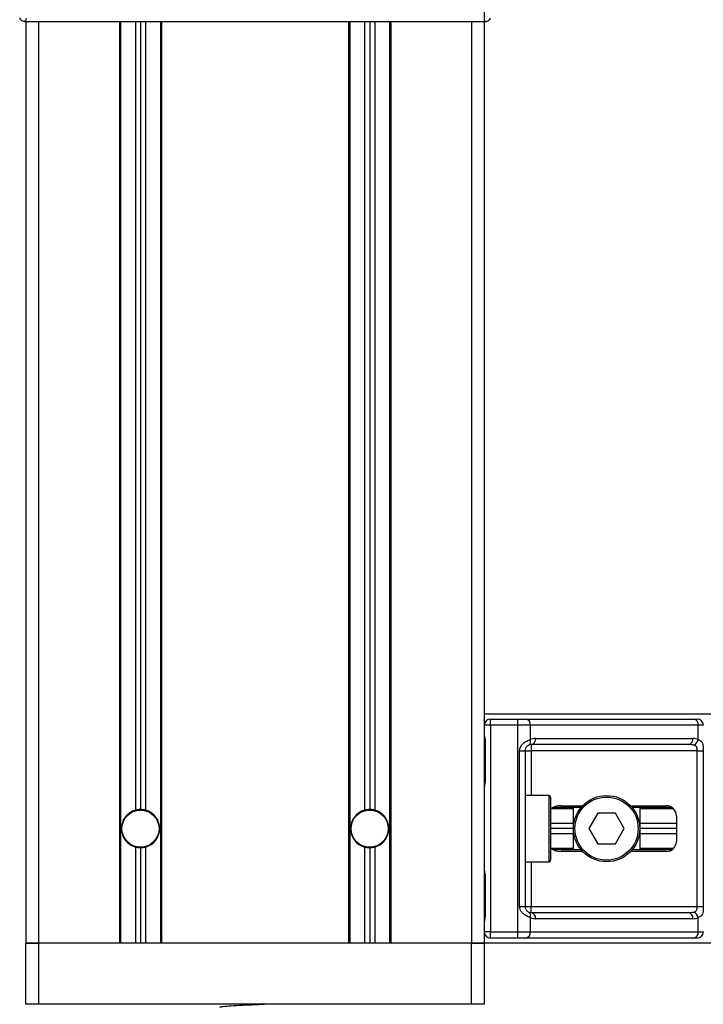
# Model space of a CAD drawing. Header units: millimetres. Extents: x 0 to 420, y 0 to 297.
# Tile 18 of 70: x 76 to 83, y 206 to 217. Entities that reach past the tile are written whole.
import ezdxf

# ---------------------------------------------------------------- set-up
doc = ezdxf.new("R2010")
doc.units = ezdxf.units.MM

msp = doc.modelspace()

# ---------------------------------------------------------------- linework, layer by layer
at = {"color": 7, "linetype": 'Continuous', "lineweight": 25}
for p, q in [((75.71382, 216.81003), (80.58389, 216.81003)), ((75.72783, 216.81003), (75.72783, 207.07214)), ((75.86233, 216.81003), (75.86233, 207.07214)), ((76.71507, 216.81003), (76.71507, 207.07214)), ((76.72852, 216.81003), (76.72852, 207.07214)), ((76.88454, 216.81003), (76.88454, 208.47709)), ((76.93834, 216.81003), (76.93834, 208.4844)), ((76.99214, 216.81003), (76.99214, 208.47709)), ((77.14816, 216.81003), (77.14816, 207.07214)), ((77.16161, 216.81003), (77.16161, 207.07214)), ((79.13609, 216.81003), (79.13609, 207.07214)), ((79.14954, 216.81003), (79.14954, 207.07214)), ((79.30557, 216.81003), (79.30557, 208.47709)), ((79.35937, 216.81003), (79.35937, 208.4844)), ((79.41317, 216.81003), (79.41317, 208.47709)), ((79.56919, 216.81003), (79.56919, 207.07214)), ((79.58264, 216.81003), (79.58264, 207.07214)), ((80.43538, 216.81003), (80.43538, 207.07214)), ((80.56988, 216.81003), (80.56988, 207.07214)), ((137.59844, 209.49316), (80.56988, 209.49316)), ((80.63444, 209.3748), (80.63444, 209.43936)), ((80.63444, 209.43936), (80.92228, 209.43936)), ((80.92228, 209.3748), (80.92228, 209.43936)), ((80.92228, 209.43936), (81.00978, 209.43936)), ((81.00978, 209.43936), (82.7825, 209.43936)), ((82.7825, 209.43936), (82.81874, 209.43936)), ((80.63444, 209.3748), (80.56988, 209.3748)), ((80.63444, 209.3748), (80.63444, 207.1905)), ((80.92228, 209.3748), (80.63444, 209.3748)), ((80.92228, 207.1905), (80.92228, 209.3748)), ((81.05543, 209.3748), (80.92228, 209.3748)), ((81.05543, 209.3748), (81.05543, 209.22259)), ((82.82815, 209.3748), (81.05543, 209.3748)), ((82.82815, 209.22259), (82.82815, 209.3748)), ((82.8833, 209.3748), (82.82815, 209.3748)), ((81.11049, 209.23492), (82.77309, 209.23492)), ((80.57565, 209.19726), (80.57565, 208.79375)), ((80.57565, 209.19726), (80.57977, 209.19726)), ((80.57977, 209.19726), (80.57977, 208.79375)), ((80.94273, 209.1058), (81.00028, 209.1058)), ((80.94273, 207.4595), (80.94273, 209.1058)), ((81.00028, 209.1058), (81.00028, 207.4595)), ((81.00028, 209.1058), (81.06484, 209.1058)), ((82.72744, 209.17036), (81.06484, 209.17036)), ((81.06484, 209.17036), (81.06484, 209.1058)), ((82.81801, 209.1058), (81.06484, 209.1058)), ((81.06484, 209.1058), (81.06484, 208.63235)), ((82.81801, 209.1058), (82.88219, 209.1058)), ((82.81801, 207.4595), (82.81801, 209.1058)), ((82.88219, 209.1058), (82.88219, 207.4595)), ((80.57565, 208.79375), (80.57977, 208.79375)), ((81.25314, 208.63235), (81.00028, 208.63235)), ((81.25314, 207.93294), (81.25314, 208.63235)), ((81.26928, 208.61621), (81.26928, 207.94908)), ((81.51139, 208.49247), (81.27204, 208.49247)), ((81.59194, 208.50592), (81.29471, 208.50592)), ((81.38071, 208.52475), (81.60874, 208.52475)), ((81.51139, 208.05938), (81.51139, 208.50592)), ((82.11344, 208.52475), (82.49048, 208.52475)), ((82.55128, 208.50592), (82.13024, 208.50592)), ((82.21079, 208.50592), (82.21079, 208.05938)), ((82.56732, 208.49247), (82.21079, 208.49247)), ((81.76791, 208.44405), (81.67472, 208.28265)), ((81.95428, 208.44405), (81.76791, 208.44405)), ((82.04746, 208.28265), (81.95428, 208.44405)), ((82.59808, 208.41715), (82.59808, 208.14815)), ((81.51139, 208.33645), (81.26928, 208.33645)), ((81.51139, 208.28265), (81.26928, 208.28265)), ((81.67472, 208.28265), (81.76791, 208.12125)), ((81.95428, 208.12125), (82.04746, 208.28265)), ((82.59808, 208.33645), (82.21079, 208.33645)), ((82.59808, 208.28265), (82.21079, 208.28265)), ((81.51139, 208.22885), (81.26928, 208.22885)), ((82.59808, 208.22885), (82.21079, 208.22885)), ((76.88454, 208.0882), (76.88454, 207.07214)), ((76.93834, 208.0809), (76.93834, 207.07214)), ((76.99214, 208.0882), (76.99214, 207.07214)), ((79.30557, 208.0882), (79.30557, 207.07214)), ((79.35937, 208.0809), (79.35937, 207.07214)), ((79.41317, 208.0882), (79.41317, 207.07214)), ((81.51139, 208.07283), (81.27204, 208.07283)), ((81.59194, 208.05938), (81.29471, 208.05938)), ((81.76791, 208.12125), (81.95428, 208.12125)), ((82.55128, 208.05938), (82.13024, 208.05938)), ((82.56732, 208.07283), (82.21079, 208.07283)), ((81.60874, 208.04054), (81.38071, 208.04054)), ((82.49048, 208.04054), (82.11344, 208.04054)), ((81.00028, 207.93294), (81.25314, 207.93294)), ((81.06484, 207.93294), (81.06484, 207.4595)), ((80.57565, 207.77154), (80.57565, 207.36804)), ((80.57565, 207.77154), (80.57977, 207.77154)), ((80.57977, 207.77154), (80.57977, 207.36804)), ((80.94273, 207.4595), (81.00028, 207.4595)), ((81.00028, 207.4595), (81.06484, 207.4595)), ((81.06484, 207.39494), (81.06484, 207.4595)), ((81.06484, 207.4595), (82.81801, 207.4595)), ((82.81801, 207.4595), (82.88219, 207.4595)), ((80.57565, 207.36804), (80.57977, 207.36804)), ((81.05543, 207.34271), (81.05543, 207.1905)), ((81.06484, 207.39494), (82.72744, 207.39494)), ((82.77309, 207.33038), (81.11049, 207.33038)), ((82.82815, 207.1905), (82.82815, 207.34271)), ((80.63444, 207.1905), (80.56988, 207.1905)), ((80.63444, 207.12594), (80.63444, 207.1905)), ((80.63444, 207.1905), (80.92228, 207.1905)), ((80.92228, 207.12594), (80.63444, 207.12594)), ((80.92228, 207.12594), (80.92228, 207.1905)), ((80.92228, 207.1905), (81.05543, 207.1905)), ((81.00978, 207.12594), (80.92228, 207.12594)), ((82.7825, 207.12594), (81.00978, 207.12594)), ((81.05543, 207.1905), (82.82815, 207.1905)), ((82.81874, 207.12594), (82.7825, 207.12594)), ((82.82815, 207.1905), (82.8833, 207.1905)), ((75.86233, 207.07214), (75.72783, 207.07214)), ((75.72783, 206.42653), (75.72783, 207.07214)), ((75.72783, 207.07214), (75.86233, 207.07214)), ((76.71507, 207.07214), (75.86233, 207.07214)), ((75.86233, 207.07214), (75.86233, 206.42653)), ((80.43538, 207.07214), (75.86233, 207.07214)), ((79.13609, 207.07214), (77.16161, 207.07214)), ((80.43538, 207.07214), (79.58264, 207.07214)), ((80.56988, 207.07214), (80.43538, 207.07214)), ((80.43538, 206.42653), (80.43538, 207.07214)), ((80.43538, 207.07214), (80.56988, 207.07214)), ((137.59844, 207.07214), (80.56988, 207.07214)), ((80.56988, 207.07214), (80.56988, 206.42653)), ((75.86233, 206.42653), (75.72783, 206.42653)), ((80.43538, 206.42653), (75.86233, 206.42653)), ((78.51557, 206.42317), (78.51557, 206.42653)), ((80.56988, 206.42653), (80.43538, 206.42653))]:
    msp.add_line(p, q, dxfattribs=at)
at = {"color": 7, "linetype": 'Continuous', "lineweight": 25, "flags": 128}
msp.add_lwpolyline([(75.73039, 216.84239), (75.72487, 216.81804), (75.71382, 216.81003)], dxfattribs=at)
at = {"color": 7, "linetype": 'Continuous', "lineweight": 25}
for centre, radius in [((81.86109, 208.28265), 0.3497), ((81.86109, 208.28265), 0.33356), ((76.93834, 208.28265), 0.19906), ((76.93834, 208.28265), 0.19637), ((79.35937, 208.28265), 0.19906), ((79.35937, 208.28265), 0.19637)]:
    msp.add_circle(centre, radius, dxfattribs=at)
for centre, radius, start, end in [((80.63444, 209.3748), 0.06456, 90, 180), ((80.99837, 209.38287), 0.05763, 351.950533, 78.578246), ((82.77108, 209.38287), 0.05763, 351.950533, 78.578246), ((82.81874, 209.3748), 0.06456, 0, 90), ((81.0092, 209.20493), 0.04949, 304.609873, 20.910188), ((81.11049, 209.1058), 0.12912, 90, 115.240416), ((81.05343, 209.22685), 0.05763, 281.421754, 8.049467), ((82.71602, 209.22685), 0.05763, 281.421754, 8.049467), ((82.77309, 209.1058), 0.12912, 64.759584, 90), ((82.74668, 209.23924), 0.08315, 295.516007, 348.451492), ((81.06484, 209.1058), 0.06456, 90, 115.240416), ((81.25314, 208.61621), 0.01614, 0, 90), ((76.93834, 208.28265), 0.20175, 105.46601, 254.53399), ((76.93834, 208.28265), 0.20175, 90, 105.46601), ((76.93834, 208.28265), 0.20175, 74.53399, 90), ((76.93834, 208.28265), 0.20175, 285.46601, 74.53399), ((79.35937, 208.28265), 0.20175, 105.46601, 254.53399), ((79.35937, 208.28265), 0.20175, 90, 105.46601), ((79.35937, 208.28265), 0.20175, 74.53399, 90), ((79.35937, 208.28265), 0.20175, 285.46601, 74.53399), ((82.49048, 208.41715), 0.1076, 0, 90), ((76.93834, 208.28265), 0.20175, 254.53399, 270), ((76.93834, 208.28265), 0.20175, 270, 285.46601), ((79.35937, 208.28265), 0.20175, 254.53399, 270), ((79.35937, 208.28265), 0.20175, 270, 285.46601), ((82.49048, 208.14815), 0.1076, 270, 0), ((81.25314, 207.94908), 0.01614, 270, 0), ((81.0092, 207.36037), 0.04949, 339.089812, 55.390127), ((81.06484, 207.4595), 0.06456, 244.759584, 270), ((81.11049, 207.4595), 0.12912, 244.759584, 270), ((81.05343, 207.33845), 0.05763, 351.950533, 78.578246), ((82.71602, 207.33845), 0.05763, 351.950533, 78.578246), ((82.77309, 207.4595), 0.12912, 270, 295.240416), ((82.74668, 207.32606), 0.08315, 11.548508, 64.483993), ((80.63444, 207.1905), 0.06456, 180, 270), ((80.99837, 207.18243), 0.05763, 281.421754, 8.049467), ((82.77108, 207.18243), 0.05763, 281.421754, 8.049467), ((82.81874, 207.1905), 0.06456, 270, 0)]:
    msp.add_arc(centre, radius, start, end, dxfattribs=at)
for centre, major_axis, ratio, start_param, end_param in [((82.72744, 209.1058), (0.12912, 0), 0.5, 1.13026796, 1.57079633), ((81.38071, 208.41715), (0.15217, 0), 0.70710678, 1.57079633, 2.39239133), ((81.38071, 208.14815), (0.15217, 0), 0.70710678, 3.89079397, 4.71238898), ((82.72744, 207.4595), (0.12912, 0), 0.5, 4.71238898, 5.15291735)]:
    msp.add_ellipse(centre, major_axis=major_axis, ratio=ratio, start_param=start_param, end_param=end_param, dxfattribs=at)
for points, knots in [([(80.23396, 225.3942), (80.24081, 225.26397), (80.25436, 225.0065), (80.33198, 224.63012), (80.42239, 224.26546), (80.52415, 223.89854), (80.62619, 223.5343), (80.7218, 223.16359), (80.81584, 222.75484), (80.90528, 222.29578), (80.98138, 221.79081), (81.03402, 221.28323), (81.06314, 220.76585), (81.06575, 220.23856), (81.04057, 219.70307), (80.99633, 219.25408), (80.94762, 218.89642), (80.90614, 218.6378), (80.8612, 218.39015), (80.81315, 218.14677), (80.77397, 217.95028), (80.74422, 217.80676), (80.72587, 217.7187), (80.70631, 217.62643), (80.68594, 217.53031), (80.66668, 217.43912), (80.65, 217.36015), (80.63684, 217.29658), (80.6246, 217.23661), (80.61334, 217.18009), (80.59956, 217.10842), (80.58475, 217.02583), (80.57259, 216.94412), (80.56639, 216.88192), (80.56642, 216.83966), (80.57182, 216.81438), (80.57982, 216.8115), (80.58389, 216.81003)], [0, 0, 0, 0, 0.04160653, 0.08226074, 0.12245889, 0.1616664, 0.20386052, 0.2432792, 0.2839298, 0.33780621, 0.39261111, 0.44698337, 0.50073596, 0.55806337, 0.61532566, 0.6718893, 0.70210574, 0.73061316, 0.75553933, 0.78249837, 0.80981288, 0.81990969, 0.83084412, 0.83979376, 0.85178742, 0.86465434, 0.87277824, 0.88130026, 0.88914766, 0.89676817, 0.90488939, 0.92066257, 0.93675069, 0.95253734, 0.96796219, 0.98367471, 1, 1, 1, 1]), ([(75.71382, 216.81003), (75.70811, 216.81055), (75.69669, 216.8116), (75.68134, 216.81983), (75.66883, 216.83199), (75.66442, 216.84261), (75.66221, 216.84793)], [0, 0, 0, 0, 0.24967543, 0.49939281, 0.74914799, 1, 1, 1, 1]), ([(80.58389, 216.81003), (80.5896, 216.81055), (80.60102, 216.8116), (80.61636, 216.81983), (80.62888, 216.83199), (80.63329, 216.84261), (80.6355, 216.84793)], [0, 0, 0, 0, 0.24967543, 0.49939281, 0.74914799, 1, 1, 1, 1]), ([(80.56988, 209.2649), (80.56997, 209.26302), (80.57033, 209.25564), (80.57307, 209.24495), (80.57672, 209.22825), (80.57932, 209.21446), (80.57966, 209.20141), (80.57977, 209.19726)], [0, 0, 0, 0, 0.11725755, 0.46117897, 0.50697617, 0.84316274, 1, 1, 1, 1]), ([(80.5704, 209.25781), (80.57055, 209.25507), (80.57128, 209.24108), (80.57566, 209.21809), (80.57555, 209.19749), (80.57551, 209.18975)], [0, 0, 0, 0, 0.13224493, 0.67417628, 1, 1, 1, 1]), ([(80.94273, 209.1058), (80.94289, 209.10964), (80.94355, 209.12551), (80.94996, 209.14243), (80.96379, 209.16539), (80.9841, 209.18744), (81.02035, 209.21028), (81.04339, 209.21836), (81.05543, 209.22259)], [0, 0, 0, 0, 0.062059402, 0.256039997, 0.281196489, 0.496867, 0.736877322, 1, 1, 1, 1]), ([(82.82815, 209.22259), (82.83694, 209.21915), (82.85707, 209.21126), (82.87288, 209.19003), (82.87885, 209.16543), (82.88132, 209.14304), (82.88209, 209.12467), (82.88216, 209.11021), (82.88219, 209.1058)], [0, 0, 0, 0, 0.22040235, 0.505001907, 0.693120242, 0.766942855, 0.928833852, 1, 1, 1, 1]), ([(81.03731, 209.16419), (81.0335, 209.16222), (81.02707, 209.15889), (81.01811, 209.15067), (81.01102, 209.14195), (81.00418, 209.13038), (81.00057, 209.11618), (81.00034, 209.10772), (81.00028, 209.1058)], [0, 0, 0, 0, 0.27379704, 0.46230291, 0.49915809, 0.70498278, 0.93304377, 1, 1, 1, 1]), ([(82.81801, 209.1058), (82.81791, 209.11289), (82.81773, 209.12554), (82.81516, 209.1384), (82.81085, 209.14799), (82.80583, 209.15388), (82.79596, 209.16033), (82.78819, 209.16256), (82.7825, 209.16419)], [0, 0, 0, 0, 0.24595141, 0.43826429, 0.49843058, 0.68293489, 0.7679658, 1, 1, 1, 1]), ([(80.57977, 208.79375), (80.57954, 208.78773), (80.57895, 208.77265), (80.57517, 208.75527), (80.57121, 208.73852), (80.57042, 208.73119), (80.56988, 208.72611)], [0, 0, 0, 0, 0.226989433, 0.569012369, 0.702034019, 1, 1, 1, 1]), ([(80.57486, 208.79379), (80.57495, 208.78522), (80.57517, 208.76401), (80.56926, 208.7419), (80.57042, 208.72841), (80.57064, 208.72589)], [0, 0, 0, 0, 0.35530576, 0.87926001, 1, 1, 1, 1]), ([(80.56988, 207.83918), (80.56997, 207.83731), (80.57033, 207.82993), (80.57307, 207.81924), (80.57672, 207.80253), (80.57932, 207.78874), (80.57966, 207.77569), (80.57977, 207.77154)], [0, 0, 0, 0, 0.11725755, 0.46117897, 0.50697617, 0.84316274, 1, 1, 1, 1]), ([(80.5704, 207.8321), (80.57055, 207.82935), (80.57128, 207.81537), (80.57566, 207.79238), (80.57555, 207.77177), (80.57551, 207.76404)], [0, 0, 0, 0, 0.132244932, 0.674176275, 1, 1, 1, 1]), ([(81.05543, 207.34271), (81.04546, 207.34615), (81.02259, 207.35403), (80.98702, 207.37527), (80.96379, 207.39986), (80.95021, 207.42225), (80.94362, 207.44063), (80.94294, 207.45508), (80.94273, 207.4595)], [0, 0, 0, 0, 0.22040235, 0.50500191, 0.69312024, 0.76694286, 0.92883385, 1, 1, 1, 1]), ([(81.00028, 207.4595), (81.00095, 207.4524), (81.00213, 207.43976), (81.00879, 207.4269), (81.01562, 207.4173), (81.02145, 207.41141), (81.0298, 207.40496), (81.03414, 207.40273), (81.03731, 207.4011)], [0, 0, 0, 0, 0.24595141, 0.43826429, 0.49843058, 0.68293489, 0.7679658, 1, 1, 1, 1]), ([(82.7825, 207.4011), (82.78918, 207.40308), (82.80047, 207.40641), (82.80882, 207.41462), (82.81397, 207.42335), (82.8172, 207.43492), (82.81794, 207.44912), (82.818, 207.45758), (82.81801, 207.4595)], [0, 0, 0, 0, 0.27379704, 0.46230291, 0.49915809, 0.70498278, 0.93304377, 1, 1, 1, 1]), ([(82.88219, 207.4595), (82.88217, 207.45565), (82.8821, 207.43979), (82.88137, 207.42286), (82.87883, 207.3999), (82.87382, 207.37785), (82.85831, 207.35501), (82.83851, 207.34693), (82.82815, 207.34271)], [0, 0, 0, 0, 0.0620594, 0.25604, 0.28119649, 0.496867, 0.73687732, 1, 1, 1, 1]), ([(80.57977, 207.36804), (80.57954, 207.36202), (80.57895, 207.34693), (80.57517, 207.32955), (80.57121, 207.31281), (80.57042, 207.30547), (80.56988, 207.3004)], [0, 0, 0, 0, 0.22698943, 0.56901237, 0.70203402, 1, 1, 1, 1]), ([(80.57486, 207.36808), (80.57495, 207.3595), (80.57517, 207.33829), (80.56926, 207.31618), (80.57042, 207.3027), (80.57064, 207.30017)], [0, 0, 0, 0, 0.35530576, 0.87926001, 1, 1, 1, 1]), ([(78.27647, 206.42653), (78.2361, 206.42461), (78.14945, 206.42048), (78.01228, 206.41377), (77.88909, 206.40795), (77.80736, 206.40101), (77.77089, 206.39616), (77.77905, 206.39375), (77.78016, 206.39342)], [0, 0, 0, 0, 0.175164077, 0.375953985, 0.569069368, 0.769814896, 0.968800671, 1, 1, 1, 1])]:
    msp.add_open_spline(points, degree=3, knots=knots, dxfattribs=at)

doc.saveas('drawing.dxf')
